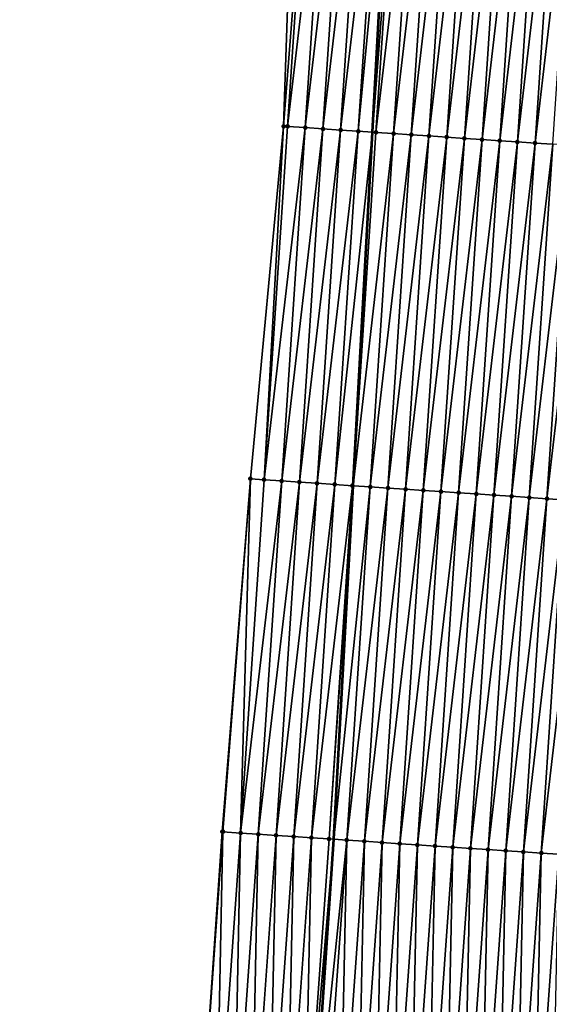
# Model space of a CAD drawing. Header units: feet. Extents: x 2017353 to 2024169, y 808050 to 818690.
# Tile 57 of 256: x 2023421 to 2023451, y 809936 to 809992. Entities that reach past the tile are written whole.
import ezdxf

# ---------------------------------------------------------------- set-up
doc = ezdxf.new("R2010")
doc.units = ezdxf.units.FT
doc.header["$MEASUREMENT"] = 0
for name, color, linetype, lineweight in [('EP_Travel Lane', 172, 'Continuous', 53), ('SB-Road Shots', 141, 'Continuous', 100), ('SB-Road X-Section', 40, 'Continuous', 13)]:
    doc.layers.add(name, color=color, linetype=linetype, lineweight=lineweight)
doc.layers.add('I-77-MM15-17_SB-Surface-BORDER', color=7, linetype='Continuous')
doc.layers.add('I-77-MM15-17_SB-Surface-TIN', color=7, linetype='Continuous')

msp = doc.modelspace()

# ---------------------------------------------------------------- linework, layer by layer
at = {"layer": 'EP_Travel Lane'}
msp.add_polyline3d([(2023425.802765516, 809766.4115113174, 272.8482150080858), (2023427.253143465, 809786.3561907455, 273.1758079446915), (2023428.703529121, 809806.30097617, 273.4975079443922), (2023430.153897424, 809826.2455229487, 273.8324459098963), (2023431.604228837, 809846.189562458, 274.195535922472), (2023433.054567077, 809866.133695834, 274.5534190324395), (2023434.50489301, 809886.077659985, 274.9206760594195), (2023435.955174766, 809906.0210166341, 275.3216385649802), (2023437.405439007, 809925.9641324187, 275.7359620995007), (2023438.730030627, 809945.7562862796, 276.1516086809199), (2023439.825001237, 809965.7237654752, 276.5497822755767), (2023440.919957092, 809985.6909755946, 276.9594347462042), (2023442.014882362, 810005.6576279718, 277.3929431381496), (2023443.109799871, 810025.6241388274, 277.8324893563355), (2023444.204698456, 810045.5903045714, 278.2867734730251), (2023445.299573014, 810065.5560321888, 278.7598027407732), (2023446.394447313, 810085.521755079, 279.2330123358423), (2023447.489317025, 810105.4873943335, 279.7098122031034), (2023448.584142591, 810125.4522285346, 280.2210059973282), (2023448.965447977, 810132.4055725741, 280.4070931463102)], dxfattribs=at)
at = {"layer": 'I-77-MM15-17_SB-Surface-BORDER', "color": 3, "linetype": 'Continuous', "lineweight": -3}
msp.add_polyline3d([(2023421.008551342, 809766.7630181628, 272.6877269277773), (2023422.314745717, 809786.7189344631, 272.9737736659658), (2023423.259780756, 809806.7012412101, 273.2526468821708), (2023424.488649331, 809826.6621359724, 273.5742174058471), (2023425.275215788, 809846.6550820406, 273.9018462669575), (2023426.325218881, 809866.6288330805, 274.2316794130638), (2023427.813380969, 809886.5694616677, 274.6311821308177), (2023429.246473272, 809906.5129081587, 275.0961551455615), (2023431.084482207, 809926.4277217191, 275.5164608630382), (2023432.44324551, 809946.1793574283, 275.903114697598), (2023434.025524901, 809966.1145429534, 276.2992649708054), (2023435.900279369, 809986.029462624, 276.7318033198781), (2023436.582615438, 810006.0243547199, 277.1288053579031), (2023437.20828905, 810026.0223337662, 277.5544762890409), (2023438.249836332, 810045.9926613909, 277.9823106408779), (2023438.944367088, 810065.985259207, 278.4425441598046), (2023439.75421961, 810085.9695470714, 278.9307003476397), (2023441.07825167, 810105.9196907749, 279.4197103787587), (2023442.140762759, 810125.8866035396, 279.9337155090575), (2023443.846836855, 810145.8491557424, 280.4905446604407), (2023458.055220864, 810164.9145627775, 281.5603011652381), (2023459.1012351, 810184.8822718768, 282.0965551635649), (2023460.839457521, 810204.8036040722, 282.6239386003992), (2023463.267628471, 810224.6766781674, 283.2122942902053)], dxfattribs=at)
at = {"layer": 'I-77-MM15-17_SB-Surface-TIN', "color": 128, "linetype": 'Continuous', "lineweight": -3}
for points in [[(2023435.900279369, 809986.029462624, 276.7318033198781), (2023437.451210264, 810005.965848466, 277.1654323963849), (2023436.582615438, 810006.0243547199, 277.1288053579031)], [(2023436.127078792, 809986.01420685, 276.740479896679), (2023437.451210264, 810005.965848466, 277.1654323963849), (2023435.900279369, 809986.029462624, 276.7318033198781)], [(2023436.127078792, 809986.01420685, 276.740479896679), (2023438.448944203, 810005.8985570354, 277.2111970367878), (2023437.451210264, 810005.965848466, 277.1654323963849)], [(2023436.127078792, 809986.01420685, 276.740479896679), (2023437.124822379, 809985.947060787, 276.7800278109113), (2023438.448944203, 810005.8985570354, 277.2111970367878)], [(2023437.124822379, 809985.947060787, 276.7800278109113), (2023439.446669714, 810005.8311386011, 277.2623934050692), (2023438.448944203, 810005.8985570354, 277.2111970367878)], [(2023437.124822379, 809985.947060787, 276.7800278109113), (2023438.122552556, 809985.8797126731, 276.8282170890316), (2023439.446669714, 810005.8311386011, 277.2623934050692)], [(2023438.122552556, 809985.8797126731, 276.8282170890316), (2023440.444391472, 810005.7636636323, 277.3160076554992), (2023439.446669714, 810005.8311386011, 277.2623934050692)], [(2023438.122552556, 809985.8797126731, 276.8282170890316), (2023439.120279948, 809985.8123225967, 276.8782010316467), (2023440.444391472, 810005.7636636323, 277.3160076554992)], [(2023439.120279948, 809985.8123225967, 276.8782010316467), (2023441.44211542, 810005.6962216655, 277.3682104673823), (2023440.444391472, 810005.7636636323, 277.3160076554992)], [(2023439.120279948, 809985.8123225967, 276.8782010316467), (2023440.11801092, 809985.7449864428, 276.9258787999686), (2023441.44211542, 810005.6962216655, 277.3682104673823)], [(2023440.11801092, 809985.7449864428, 276.9258787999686), (2023442.014882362, 810005.6576279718, 277.3929431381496), (2023441.44211542, 810005.6962216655, 277.3682104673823)], [(2023440.11801092, 809985.7449864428, 276.9258787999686), (2023440.919957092, 809985.6909755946, 276.9594347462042), (2023442.014882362, 810005.6576279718, 277.3929431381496)], [(2023442.439853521, 810005.628992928, 277.411293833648), (2023442.014882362, 810005.6576279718, 277.3929431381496), (2023440.919957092, 809985.6909755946, 276.9594347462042)], [(2023441.115751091, 809985.6777889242, 276.9676273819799), (2023442.439853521, 810005.628992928, 277.411293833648), (2023440.919957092, 809985.6909755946, 276.9594347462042)], [(2023441.115751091, 809985.6777889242, 276.9676273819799), (2023443.437608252, 810005.5620147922, 277.4436594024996), (2023442.439853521, 810005.628992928, 277.411293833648)], [(2023441.115751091, 809985.6777889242, 276.9676273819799), (2023442.113504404, 809985.6107894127, 277.0009075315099), (2023443.437608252, 810005.5620147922, 277.4436594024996)], [(2023442.113504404, 809985.6107894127, 277.0009075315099), (2023444.435369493, 810005.4951347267, 277.4718306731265), (2023443.437608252, 810005.5620147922, 277.4436594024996)], [(2023442.113504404, 809985.6107894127, 277.0009075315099), (2023443.111260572, 809985.5438329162, 277.0323480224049), (2023444.435369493, 810005.4951347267, 277.4718306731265)], [(2023443.111260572, 809985.5438329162, 277.0323480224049), (2023445.433131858, 810005.4282716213, 277.4992765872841), (2023444.435369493, 810005.4951347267, 277.4718306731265)], [(2023443.111260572, 809985.5438329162, 277.0323480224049), (2023444.109020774, 809985.4769372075, 277.0611887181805), (2023445.433131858, 810005.4282716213, 277.4992765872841)], [(2023444.109020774, 809985.4769372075, 277.0611887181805), (2023446.430899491, 810005.3614878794, 277.5233282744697), (2023445.433131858, 810005.4282716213, 277.4992765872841)], [(2023444.109020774, 809985.4769372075, 277.0611887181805), (2023445.106789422, 809985.4101687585, 277.0845867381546), (2023446.430899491, 810005.3614878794, 277.5233282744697)], [(2023445.106789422, 809985.4101687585, 277.0845867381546), (2023447.428668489, 810005.2947246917, 277.5465008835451), (2023446.430899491, 810005.3614878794, 277.5233282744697)], [(2023445.106789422, 809985.4101687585, 277.0845867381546), (2023446.10456019, 809985.3434322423, 277.1066190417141), (2023447.428668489, 810005.2947246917, 277.5465008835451)], [(2023446.10456019, 809985.3434322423, 277.1066190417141), (2023448.426437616, 810005.2279634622, 277.5695897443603), (2023447.428668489, 810005.2947246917, 277.5465008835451)], [(2023446.10456019, 809985.3434322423, 277.1066190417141), (2023447.102329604, 809985.2766753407, 277.1295231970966), (2023448.426437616, 810005.2279634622, 277.5695897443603)], [(2023447.102329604, 809985.2766753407, 277.1295231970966), (2023449.424208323, 810005.1612260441, 277.5916602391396), (2023448.426437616, 810005.2279634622, 277.5695897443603)], [(2023447.102329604, 809985.2766753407, 277.1295231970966), (2023448.100103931, 809985.2099924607, 277.1492615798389), (2023449.424208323, 810005.1612260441, 277.5916602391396)], [(2023448.100103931, 809985.2099924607, 277.1492615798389), (2023450.421981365, 810005.0945238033, 277.6122262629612), (2023449.424208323, 810005.1612260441, 277.5916602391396)], [(2023448.100103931, 809985.2099924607, 277.1492615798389), (2023449.097872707, 809985.1432259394, 277.1725771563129), (2023450.421981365, 810005.0945238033, 277.6122262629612)], [(2023449.097872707, 809985.1432259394, 277.1725771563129), (2023451.419755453, 810005.0278373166, 277.6321185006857), (2023450.421981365, 810005.0945238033, 277.6122262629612)], [(2023449.097872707, 809985.1432259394, 277.1725771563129), (2023450.095646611, 809985.0765366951, 277.1925877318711), (2023451.419755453, 810005.0278373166, 277.6321185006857)], [(2023450.095646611, 809985.0765366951, 277.1925877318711), (2023452.417525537, 810004.9610905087, 277.6545905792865), (2023451.419755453, 810005.0278373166, 277.6321185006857)], [(2023450.095646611, 809985.0765366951, 277.1925877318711), (2023451.093420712, 809985.0098504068, 277.2124718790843), (2023452.417525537, 810004.9610905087, 277.6545905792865)], [(2023434.802927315, 809966.0622637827, 276.3284441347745), (2023435.900279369, 809986.029462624, 276.7318033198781), (2023434.025524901, 809966.1145429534, 276.2992649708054)], [(2023434.802927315, 809966.0622637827, 276.3284441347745), (2023436.127078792, 809986.01420685, 276.740479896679), (2023435.900279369, 809986.029462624, 276.7318033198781)], [(2023434.802927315, 809966.0622637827, 276.3284441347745), (2023437.124822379, 809985.947060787, 276.7800278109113), (2023436.127078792, 809986.01420685, 276.740479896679)], [(2023434.802927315, 809966.0622637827, 276.3284441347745), (2023435.800671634, 809965.9951287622, 276.3675193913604), (2023437.124822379, 809985.947060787, 276.7800278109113)], [(2023435.800671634, 809965.9951287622, 276.3675193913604), (2023438.122552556, 809985.8797126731, 276.8282170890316), (2023437.124822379, 809985.947060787, 276.7800278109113)], [(2023435.800671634, 809965.9951287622, 276.3675193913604), (2023436.798406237, 809965.9278473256, 276.4128566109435), (2023438.122552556, 809985.8797126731, 276.8282170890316)], [(2023436.798406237, 809965.9278473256, 276.4128566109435), (2023439.120279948, 809985.8123225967, 276.8782010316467), (2023438.122552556, 809985.8797126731, 276.8282170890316)], [(2023436.798406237, 809965.9278473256, 276.4128566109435), (2023437.796138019, 809965.8605233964, 276.4600111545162), (2023439.120279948, 809985.8123225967, 276.8782010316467)], [(2023437.796138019, 809965.8605233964, 276.4600111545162), (2023440.11801092, 809985.7449864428, 276.9258787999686), (2023439.120279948, 809985.8123225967, 276.8782010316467)], [(2023437.796138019, 809965.8605233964, 276.4600111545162), (2023438.793872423, 809965.7932389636, 276.5054765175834), (2023440.11801092, 809985.7449864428, 276.9258787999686)], [(2023438.793872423, 809965.7932389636, 276.5054765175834), (2023440.919957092, 809985.6909755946, 276.9594347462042), (2023440.11801092, 809985.7449864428, 276.9258787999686)], [(2023438.793872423, 809965.7932389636, 276.5054765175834), (2023439.791610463, 809965.7260093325, 276.5485981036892), (2023440.919957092, 809985.6909755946, 276.9594347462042)], [(2023439.791610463, 809965.7260093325, 276.5485981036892), (2023439.825001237, 809965.7237654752, 276.5497822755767), (2023440.919957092, 809985.6909755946, 276.9594347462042)], [(2023441.115751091, 809985.6777889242, 276.9676273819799), (2023440.919957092, 809985.6909755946, 276.9594347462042), (2023439.825001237, 809965.7237654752, 276.5497822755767)], [(2023441.115751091, 809985.6777889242, 276.9676273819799), (2023439.825001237, 809965.7237654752, 276.5497822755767), (2023442.113504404, 809985.6107894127, 277.0009075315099)], [(2023440.78936051, 809965.6589606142, 276.5839823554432), (2023442.113504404, 809985.6107894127, 277.0009075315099), (2023439.825001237, 809965.7237654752, 276.5497822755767)], [(2023440.78936051, 809965.6589606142, 276.5839823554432), (2023443.111260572, 809985.5438329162, 277.0323480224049), (2023442.113504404, 809985.6107894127, 277.0009075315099)], [(2023440.78936051, 809965.6589606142, 276.5839823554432), (2023441.787121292, 809965.5920736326, 276.6124494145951), (2023443.111260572, 809985.5438329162, 277.0323480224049)], [(2023441.787121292, 809965.5920736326, 276.6124494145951), (2023444.109020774, 809985.4769372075, 277.0611887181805), (2023443.111260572, 809985.5438329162, 277.0323480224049)], [(2023441.787121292, 809965.5920736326, 276.6124494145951), (2023442.78488609, 809965.5252471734, 276.6383280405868), (2023444.109020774, 809985.4769372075, 277.0611887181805)], [(2023442.78488609, 809965.5252471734, 276.6383280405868), (2023445.106789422, 809985.4101687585, 277.0845867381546), (2023444.109020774, 809985.4769372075, 277.0611887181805)], [(2023442.78488609, 809965.5252471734, 276.6383280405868), (2023443.782656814, 809965.4585100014, 276.6603880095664), (2023445.106789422, 809985.4101687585, 277.0845867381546)], [(2023443.782656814, 809965.4585100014, 276.6603880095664), (2023446.10456019, 809985.3434322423, 277.1066190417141), (2023445.106789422, 809985.4101687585, 277.0845867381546)], [(2023443.782656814, 809965.4585100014, 276.6603880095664), (2023444.780428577, 809965.3917884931, 276.6817780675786), (2023446.10456019, 809985.3434322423, 277.1066190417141)], [(2023444.780428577, 809965.3917884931, 276.6817780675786), (2023447.102329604, 809985.2766753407, 277.1295231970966), (2023446.10456019, 809985.3434322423, 277.1066190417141)], [(2023444.780428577, 809965.3917884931, 276.6817780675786), (2023445.7782014, 809965.3250829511, 276.7024852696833), (2023447.102329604, 809985.2766753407, 277.1295231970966)], [(2023445.7782014, 809965.3250829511, 276.7024852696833), (2023448.100103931, 809985.2099924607, 277.1492615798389), (2023447.102329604, 809985.2766753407, 277.1295231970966)], [(2023445.7782014, 809965.3250829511, 276.7024852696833), (2023446.775976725, 809965.2584151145, 276.7215798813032), (2023448.100103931, 809985.2099924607, 277.1492615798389)], [(2023446.775976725, 809965.2584151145, 276.7215798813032), (2023449.097872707, 809985.1432259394, 277.1725771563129), (2023448.100103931, 809985.2099924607, 277.1492615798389)], [(2023446.775976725, 809965.2584151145, 276.7215798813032), (2023447.773745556, 809965.1916494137, 276.7448599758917), (2023449.097872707, 809985.1432259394, 277.1725771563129)], [(2023447.773745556, 809965.1916494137, 276.7448599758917), (2023450.095646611, 809985.0765366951, 277.1925877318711), (2023449.097872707, 809985.1432259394, 277.1725771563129)], [(2023447.773745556, 809965.1916494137, 276.7448599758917), (2023448.77151924, 809965.1249568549, 276.7650119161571), (2023450.095646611, 809985.0765366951, 277.1925877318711)], [(2023448.77151924, 809965.1249568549, 276.7650119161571), (2023451.093420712, 809985.0098504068, 277.2124718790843), (2023450.095646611, 809985.0765366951, 277.1925877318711)], [(2023448.77151924, 809965.1249568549, 276.7650119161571), (2023449.769293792, 809965.0582773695, 276.7846047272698), (2023451.093420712, 809985.0098504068, 277.2124718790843)], [(2023449.769293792, 809965.0582773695, 276.7846047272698), (2023452.091193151, 809984.9431390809, 277.2334268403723), (2023451.093420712, 809985.0098504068, 277.2124718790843)], [(2023449.769293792, 809965.0582773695, 276.7846047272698), (2023450.767067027, 809964.9915780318, 276.8050465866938), (2023452.091193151, 809984.9431390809, 277.2334268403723)], [(2023450.767067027, 809964.9915780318, 276.8050465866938), (2023453.088956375, 809984.8762888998, 277.2603203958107), (2023452.091193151, 809984.9431390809, 277.2334268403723)], [(2023450.767067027, 809964.9915780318, 276.8050465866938), (2023451.764838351, 809964.9248499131, 276.8267193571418), (2023453.088956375, 809984.8762888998, 277.2603203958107)], [(2023432.48098944, 809946.1768217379, 275.9044235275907), (2023434.025524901, 809966.1145429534, 276.2992649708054), (2023432.44324551, 809946.1793574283, 275.903114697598)], [(2023432.48098944, 809946.1768217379, 275.9044235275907), (2023433.478745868, 809946.1098691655, 275.9356961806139), (2023434.025524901, 809966.1145429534, 276.2992649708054)], [(2023433.478745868, 809946.1098691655, 275.9356961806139), (2023434.802927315, 809966.0622637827, 276.3284441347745), (2023434.025524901, 809966.1145429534, 276.2992649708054)], [(2023433.478745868, 809946.1098691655, 275.9356961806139), (2023435.800671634, 809965.9951287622, 276.3675193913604), (2023434.802927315, 809966.0622637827, 276.3284441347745)], [(2023433.478745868, 809946.1098691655, 275.9356961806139), (2023434.476500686, 809946.042892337, 275.9680062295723), (2023435.800671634, 809965.9951287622, 276.3675193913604)], [(2023434.476500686, 809946.042892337, 275.9680062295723), (2023436.798406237, 809965.9278473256, 276.4128566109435), (2023435.800671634, 809965.9951287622, 276.3675193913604)], [(2023434.476500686, 809946.042892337, 275.9680062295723), (2023435.474241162, 809945.9756993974, 276.0095589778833), (2023436.798406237, 809965.9278473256, 276.4128566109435)], [(2023435.474241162, 809945.9756993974, 276.0095589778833), (2023437.796138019, 809965.8605233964, 276.4600111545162), (2023436.798406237, 809965.9278473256, 276.4128566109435)], [(2023435.474241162, 809945.9756993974, 276.0095589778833), (2023436.471983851, 809945.9085398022, 276.0496856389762), (2023437.796138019, 809965.8605233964, 276.4600111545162)], [(2023436.471983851, 809945.9085398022, 276.0496856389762), (2023438.793872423, 809965.7932389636, 276.5054765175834), (2023437.796138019, 809965.8605233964, 276.4600111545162)], [(2023436.471983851, 809945.9085398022, 276.0496856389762), (2023437.469719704, 809945.8412772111, 276.0942172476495), (2023438.793872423, 809965.7932389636, 276.5054765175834)], [(2023437.469719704, 809945.8412772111, 276.0942172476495), (2023439.791610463, 809965.7260093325, 276.5485981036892), (2023438.793872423, 809965.7932389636, 276.5054765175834)], [(2023437.469719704, 809945.8412772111, 276.0942172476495), (2023438.467447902, 809945.7738992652, 276.1436823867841), (2023439.791610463, 809965.7260093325, 276.5485981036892)], [(2023438.467447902, 809945.7738992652, 276.1436823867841), (2023439.825001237, 809965.7237654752, 276.5497822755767), (2023439.791610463, 809965.7260093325, 276.5485981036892)], [(2023438.467447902, 809945.7738992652, 276.1436823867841), (2023438.730030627, 809945.7562862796, 276.1516086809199), (2023439.825001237, 809965.7237654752, 276.5497822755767)], [(2023440.78936051, 809965.6589606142, 276.5839823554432), (2023439.825001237, 809965.7237654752, 276.5497822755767), (2023438.730030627, 809945.7562862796, 276.1516086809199)], [(2023439.465206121, 809945.7069736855, 276.173800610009), (2023440.78936051, 809965.6589606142, 276.5839823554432), (2023438.730030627, 809945.7562862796, 276.1516086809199)], [(2023439.465206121, 809945.7069736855, 276.173800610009), (2023441.787121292, 809965.5920736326, 276.6124494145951), (2023440.78936051, 809965.6589606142, 276.5839823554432)], [(2023439.465206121, 809945.7069736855, 276.173800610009), (2023440.462979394, 809945.6402749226, 276.194218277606), (2023441.787121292, 809965.5920736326, 276.6124494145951)], [(2023440.462979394, 809945.6402749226, 276.194218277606), (2023442.78488609, 809965.5252471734, 276.6383280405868), (2023441.787121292, 809965.5920736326, 276.6124494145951)], [(2023440.462979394, 809945.6402749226, 276.194218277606), (2023441.460741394, 809945.5734063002, 276.2219005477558), (2023442.78488609, 809965.5252471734, 276.6383280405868)], [(2023441.460741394, 809945.5734063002, 276.2219005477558), (2023443.782656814, 809965.4585100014, 276.6603880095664), (2023442.78488609, 809965.5252471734, 276.6383280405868)], [(2023441.460741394, 809945.5734063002, 276.2219005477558), (2023442.458516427, 809945.5067340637, 276.2411837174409), (2023443.782656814, 809965.4585100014, 276.6603880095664)], [(2023442.458516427, 809945.5067340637, 276.2411837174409), (2023444.780428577, 809965.3917884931, 276.6817780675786), (2023443.782656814, 809965.4585100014, 276.6603880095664)], [(2023442.458516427, 809945.5067340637, 276.2411837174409), (2023443.456290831, 809945.440052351, 276.2608721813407), (2023444.780428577, 809965.3917884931, 276.6817780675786)], [(2023443.456290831, 809945.440052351, 276.2608721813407), (2023445.7782014, 809965.3250829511, 276.7024852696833), (2023444.780428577, 809965.3917884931, 276.6817780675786)], [(2023443.456290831, 809945.440052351, 276.2608721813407), (2023444.45406609, 809945.3733835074, 276.28001025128), (2023445.7782014, 809965.3250829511, 276.7024852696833)], [(2023444.45406609, 809945.3733835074, 276.28001025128), (2023446.775976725, 809965.2584151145, 276.7215798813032), (2023445.7782014, 809965.3250829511, 276.7024852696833)], [(2023444.45406609, 809945.3733835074, 276.28001025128), (2023445.451842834, 809945.306737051, 276.2981908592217), (2023446.775976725, 809965.2584151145, 276.7215798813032)], [(2023445.451842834, 809945.306737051, 276.2981908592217), (2023447.773745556, 809965.1916494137, 276.7448599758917), (2023446.775976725, 809965.2584151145, 276.7215798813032)], [(2023445.451842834, 809945.306737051, 276.2981908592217), (2023446.449612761, 809945.2399878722, 276.3207647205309), (2023447.773745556, 809965.1916494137, 276.7448599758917)], [(2023446.449612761, 809945.2399878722, 276.3207647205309), (2023448.77151924, 809965.1249568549, 276.7650119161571), (2023447.773745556, 809965.1916494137, 276.7448599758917)], [(2023446.449612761, 809945.2399878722, 276.3207647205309), (2023447.447387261, 809945.173307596, 276.3403917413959), (2023448.77151924, 809965.1249568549, 276.7650119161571)], [(2023447.447387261, 809945.173307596, 276.3403917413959), (2023449.769293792, 809965.0582773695, 276.7846047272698), (2023448.77151924, 809965.1249568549, 276.7650119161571)], [(2023447.447387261, 809945.173307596, 276.3403917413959), (2023448.445163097, 809945.1066474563, 276.3591575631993), (2023449.769293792, 809965.0582773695, 276.7846047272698)], [(2023448.445163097, 809945.1066474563, 276.3591575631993), (2023450.767067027, 809964.9915780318, 276.8050465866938), (2023449.769293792, 809965.0582773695, 276.7846047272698)], [(2023448.445163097, 809945.1066474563, 276.3591575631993), (2023449.442933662, 809945.0399078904, 276.3813203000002), (2023450.767067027, 809964.9915780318, 276.8050465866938)], [(2023449.442933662, 809945.0399078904, 276.3813203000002), (2023451.764838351, 809964.9248499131, 276.8267193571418), (2023450.767067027, 809964.9915780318, 276.8050465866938)], [(2023449.442933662, 809945.0399078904, 276.3813203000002), (2023450.44070522, 809944.9731833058, 276.4028423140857), (2023451.764838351, 809964.9248499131, 276.8267193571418)], [(2023450.44070522, 809944.9731833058, 276.4028423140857), (2023452.762616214, 809964.8582203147, 276.8441785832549), (2023451.764838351, 809964.9248499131, 276.8267193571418)], [(2023450.44070522, 809944.9731833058, 276.4028423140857), (2023451.438484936, 809944.9065816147, 276.4191083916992), (2023452.762616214, 809964.8582203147, 276.8441785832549)], [(2023431.084482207, 809926.4277217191, 275.5164608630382), (2023432.48098944, 809946.1768217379, 275.9044235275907), (2023432.44324551, 809946.1793574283, 275.903114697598)], [(2023432.081815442, 809926.3547379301, 275.5421407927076), (2023432.48098944, 809946.1768217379, 275.9044235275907), (2023431.084482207, 809926.4277217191, 275.5164608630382)], [(2023432.081815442, 809926.3547379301, 275.5421407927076), (2023433.478745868, 809946.1098691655, 275.9356961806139), (2023432.48098944, 809946.1768217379, 275.9044235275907)], [(2023432.081815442, 809926.3547379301, 275.5421407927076), (2023433.079154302, 809926.281831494, 275.5635298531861), (2023433.478745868, 809946.1098691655, 275.9356961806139)], [(2023433.079154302, 809926.281831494, 275.5635298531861), (2023434.476500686, 809946.042892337, 275.9680062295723), (2023433.478745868, 809946.1098691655, 275.9356961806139)], [(2023433.079154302, 809926.281831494, 275.5635298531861), (2023434.07647546, 809926.2086816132, 275.5984230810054), (2023434.476500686, 809946.042892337, 275.9680062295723)], [(2023434.07647546, 809926.2086816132, 275.5984230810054), (2023435.474241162, 809945.9756993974, 276.0095589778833), (2023434.476500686, 809946.042892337, 275.9680062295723)], [(2023434.07647546, 809926.2086816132, 275.5984230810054), (2023435.073789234, 809926.1354301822, 275.6389494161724), (2023435.474241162, 809945.9756993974, 276.0095589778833)], [(2023435.073789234, 809926.1354301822, 275.6389494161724), (2023436.471983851, 809945.9085398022, 276.0496856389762), (2023435.474241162, 809945.9756993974, 276.0095589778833)], [(2023435.073789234, 809926.1354301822, 275.6389494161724), (2023436.071109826, 809926.0622725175, 275.6742744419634), (2023436.471983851, 809945.9085398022, 276.0496856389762)], [(2023436.071109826, 809926.0622725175, 275.6742744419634), (2023437.469719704, 809945.8412772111, 276.0942172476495), (2023436.471983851, 809945.9085398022, 276.0496856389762)], [(2023436.071109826, 809926.0622725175, 275.6742744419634), (2023437.068418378, 809925.9889492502, 275.7187856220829), (2023437.469719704, 809945.8412772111, 276.0942172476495)], [(2023437.068418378, 809925.9889492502, 275.7187856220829), (2023438.467447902, 809945.7738992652, 276.1436823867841), (2023437.469719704, 809945.8412772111, 276.0942172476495)], [(2023437.068418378, 809925.9889492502, 275.7187856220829), (2023438.730030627, 809945.7562862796, 276.1516086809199), (2023438.467447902, 809945.7738992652, 276.1436823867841)], [(2023437.068418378, 809925.9889492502, 275.7187856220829), (2023437.405439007, 809925.9641324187, 275.7359620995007), (2023438.730030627, 809945.7562862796, 276.1516086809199)], [(2023437.430919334, 809925.962256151, 275.7372607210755), (2023438.730030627, 809945.7562862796, 276.1516086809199), (2023437.405439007, 809925.9641324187, 275.7359620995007)], [(2023437.430919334, 809925.962256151, 275.7372607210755), (2023439.465206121, 809945.7069736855, 276.173800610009), (2023438.730030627, 809945.7562862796, 276.1516086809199)], [(2023437.430919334, 809925.962256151, 275.7372607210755), (2023438.065746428, 809925.9158941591, 275.7484207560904), (2023439.465206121, 809945.7069736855, 276.173800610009)], [(2023438.065746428, 809925.9158941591, 275.7484207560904), (2023439.063087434, 809925.8430172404, 275.7681724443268), (2023439.465206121, 809945.7069736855, 276.173800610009)], [(2023439.063087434, 809925.8430172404, 275.7681724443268), (2023440.462979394, 809945.6402749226, 276.194218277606), (2023439.465206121, 809945.7069736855, 276.173800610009)], [(2023439.063087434, 809925.8430172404, 275.7681724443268), (2023440.060421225, 809925.7700410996, 275.7934281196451), (2023440.462979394, 809945.6402749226, 276.194218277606)], [(2023440.060421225, 809925.7700410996, 275.7934281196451), (2023441.460741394, 809945.5734063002, 276.2219005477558), (2023440.462979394, 809945.6402749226, 276.194218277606)], [(2023440.060421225, 809925.7700410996, 275.7934281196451), (2023441.05776222, 809925.6971640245, 275.8131884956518), (2023441.460741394, 809945.5734063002, 276.2219005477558)], [(2023441.05776222, 809925.6971640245, 275.8131884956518), (2023442.458516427, 809945.5067340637, 276.2411837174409), (2023441.460741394, 809945.5734063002, 276.2219005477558)], [(2023441.05776222, 809925.6971640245, 275.8131884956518), (2023442.055103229, 809925.6242871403, 275.8329382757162), (2023442.458516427, 809945.5067340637, 276.2411837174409)], [(2023442.055103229, 809925.6242871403, 275.8329382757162), (2023443.456290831, 809945.440052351, 276.2608721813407), (2023442.458516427, 809945.5067340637, 276.2411837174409)], [(2023442.055103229, 809925.6242871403, 275.8329382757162), (2023443.052447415, 809925.5514539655, 275.8502634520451), (2023443.456290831, 809945.440052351, 276.2608721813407)], [(2023443.052447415, 809925.5514539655, 275.8502634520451), (2023444.45406609, 809945.3733835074, 276.28001025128), (2023443.456290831, 809945.440052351, 276.2608721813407)], [(2023443.052447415, 809925.5514539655, 275.8502634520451), (2023444.049791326, 809925.4786169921, 275.8677993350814), (2023444.45406609, 809945.3733835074, 276.28001025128)], [(2023444.049791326, 809925.4786169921, 275.8677993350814), (2023445.451842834, 809945.306737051, 276.2981908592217), (2023444.45406609, 809945.3733835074, 276.28001025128)], [(2023444.049791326, 809925.4786169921, 275.8677993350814), (2023445.047132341, 809925.4057402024, 275.8875438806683), (2023445.451842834, 809945.306737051, 276.2981908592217)], [(2023445.047132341, 809925.4057402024, 275.8875438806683), (2023446.449612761, 809945.2399878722, 276.3207647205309), (2023445.451842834, 809945.306737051, 276.2981908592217)], [(2023445.047132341, 809925.4057402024, 275.8875438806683), (2023446.044478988, 809925.3329408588, 275.9029923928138), (2023446.449612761, 809945.2399878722, 276.3207647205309)], [(2023446.044478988, 809925.3329408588, 275.9029923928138), (2023447.447387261, 809945.173307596, 276.3403917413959), (2023446.449612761, 809945.2399878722, 276.3207647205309)], [(2023446.044478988, 809925.3329408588, 275.9029923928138), (2023447.041825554, 809925.260140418, 275.918501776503), (2023447.447387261, 809945.173307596, 276.3403917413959)], [(2023447.041825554, 809925.260140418, 275.918501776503), (2023448.445163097, 809945.1066474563, 276.3591575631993), (2023447.447387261, 809945.173307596, 276.3403917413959)], [(2023447.041825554, 809925.260140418, 275.918501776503), (2023448.03917047, 809925.1873172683, 275.9352708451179), (2023448.445163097, 809945.1066474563, 276.3591575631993)], [(2023448.03917047, 809925.1873172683, 275.9352708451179), (2023449.442933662, 809945.0399078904, 276.3813203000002), (2023448.445163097, 809945.1066474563, 276.3591575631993)], [(2023448.03917047, 809925.1873172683, 275.9352708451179), (2023449.036514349, 809925.1144798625, 275.9528307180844), (2023449.442933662, 809945.0399078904, 276.3813203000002)], [(2023449.036514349, 809925.1144798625, 275.9528307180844), (2023450.44070522, 809944.9731833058, 276.4028423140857), (2023449.442933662, 809945.0399078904, 276.3813203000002)], [(2023449.036514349, 809925.1144798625, 275.9528307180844), (2023450.033857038, 809925.0416260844, 275.9712987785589), (2023450.44070522, 809944.9731833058, 276.4028423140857)], [(2023450.033857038, 809925.0416260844, 275.9712987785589), (2023451.438484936, 809944.9065816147, 276.4191083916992), (2023450.44070522, 809944.9731833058, 276.4028423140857)], [(2023450.033857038, 809925.0416260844, 275.9712987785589), (2023451.031194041, 809924.9686941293, 275.9941034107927), (2023451.438484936, 809944.9065816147, 276.4191083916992)]]:
    msp.add_3dface(points, dxfattribs=at)
at = {"layer": 'SB-Road Shots', "lineweight": 100}
for p in [(2023435.900279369, 809986.029462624, 276.7318033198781), (2023436.127078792, 809986.01420685, 276.740479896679), (2023437.124822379, 809985.947060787, 276.7800278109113), (2023438.122552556, 809985.8797126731, 276.8282170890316), (2023439.120279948, 809985.8123225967, 276.8782010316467), (2023440.11801092, 809985.7449864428, 276.9258787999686), (2023441.115751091, 809985.6777889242, 276.9676273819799), (2023442.113504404, 809985.6107894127, 277.0009075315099), (2023443.111260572, 809985.5438329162, 277.0323480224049), (2023444.109020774, 809985.4769372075, 277.0611887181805), (2023445.106789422, 809985.4101687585, 277.0845867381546), (2023446.10456019, 809985.3434322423, 277.1066190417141), (2023447.102329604, 809985.2766753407, 277.1295231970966), (2023448.100103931, 809985.2099924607, 277.1492615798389), (2023449.097872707, 809985.1432259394, 277.1725771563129), (2023450.095646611, 809985.0765366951, 277.1925877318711), (2023434.025524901, 809966.1145429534, 276.2992649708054), (2023434.802927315, 809966.0622637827, 276.3284441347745), (2023435.800671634, 809965.9951287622, 276.3675193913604), (2023436.798406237, 809965.9278473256, 276.4128566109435), (2023437.796138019, 809965.8605233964, 276.4600111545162), (2023438.793872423, 809965.7932389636, 276.5054765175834), (2023439.791610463, 809965.7260093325, 276.5485981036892), (2023440.78936051, 809965.6589606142, 276.5839823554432), (2023441.787121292, 809965.5920736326, 276.6124494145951), (2023442.78488609, 809965.5252471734, 276.6383280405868), (2023443.782656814, 809965.4585100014, 276.6603880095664), (2023444.780428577, 809965.3917884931, 276.6817780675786), (2023445.7782014, 809965.3250829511, 276.7024852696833), (2023446.775976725, 809965.2584151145, 276.7215798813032), (2023447.773745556, 809965.1916494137, 276.7448599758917), (2023448.77151924, 809965.1249568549, 276.7650119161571), (2023449.769293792, 809965.0582773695, 276.7846047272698), (2023450.767067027, 809964.9915780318, 276.8050465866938), (2023432.44324551, 809946.1793574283, 275.903114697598), (2023432.48098944, 809946.1768217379, 275.9044235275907), (2023433.478745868, 809946.1098691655, 275.9356961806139), (2023434.476500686, 809946.042892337, 275.9680062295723), (2023435.474241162, 809945.9756993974, 276.0095589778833), (2023436.471983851, 809945.9085398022, 276.0496856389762), (2023437.469719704, 809945.8412772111, 276.0942172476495), (2023438.467447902, 809945.7738992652, 276.1436823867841), (2023439.465206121, 809945.7069736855, 276.173800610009), (2023440.462979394, 809945.6402749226, 276.194218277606), (2023441.460741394, 809945.5734063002, 276.2219005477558), (2023442.458516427, 809945.5067340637, 276.2411837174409), (2023443.456290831, 809945.440052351, 276.2608721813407), (2023444.45406609, 809945.3733835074, 276.28001025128), (2023445.451842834, 809945.306737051, 276.2981908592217), (2023446.449612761, 809945.2399878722, 276.3207647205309), (2023447.447387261, 809945.173307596, 276.3403917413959), (2023448.445163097, 809945.1066474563, 276.3591575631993), (2023449.442933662, 809945.0399078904, 276.3813203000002), (2023450.44070522, 809944.9731833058, 276.4028423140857)]:
    msp.add_point(p, dxfattribs=at)
at = {"layer": 'SB-Road X-Section', "extrusion": (0.0662031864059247, 0.9975311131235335, 0.02342683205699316), "elevation": 941950.6526204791, "flags": 128}
msp.add_lwpolyline([(-1965404.221032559, -21795.48712968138), (-1965403.221032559, -21795.45221421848), (-1965402.22103256, -21795.41667708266), (-1965401.22103256, -21795.38790560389), (-1965400.221032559, -21795.35532746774), (-1965399.22103256, -21795.32039339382), (-1965398.22103256, -21795.31718765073), (-1965397.221032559, -21795.31651537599), (-1965396.22103256, -21795.31264316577), (-1965395.22103256, -21795.30761281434), (-1965394.221032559, -21795.29755054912), (-1965393.22103256, -21795.29331652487), (-1965392.22103256, -21795.29394851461), (-1965391.221032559, -21795.29089514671), (-1965390.22103256, -21795.28186741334), (-1965389.22103256, -21795.27515901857), (-1965388.316958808, -21795.27235797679), (-1965388.221032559, -21795.27240686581), (-1965387.560768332, -21795.27619113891), (-1965387.22103256, -21795.28246264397), (-1965386.944577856, -21795.28955095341), (-1965386.22103256, -21795.31071579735), (-1965385.22103256, -21795.33879288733), (-1965384.22103256, -21795.36675095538), (-1965383.22103256, -21795.39292818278), (-1965382.22103256, -21795.41542115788), (-1965381.22103256, -21795.43464393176), (-1965380.22103256, -21795.45943299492), (-1965379.221032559, -21795.48655522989), (-1965378.22103256, -21795.51008964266), (-1965377.22103256, -21795.53477933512), (-1965376.22103256, -21795.5596143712), (-1965375.22103256, -21795.58931801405), (-1965374.22103256, -21795.61685002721), (-1965373.22103256, -21795.64114866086), (-1965372.221032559, -21795.66804959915), (-1965371.22103256, -21795.68901031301), (-1965370.22103256, -21795.70889991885), (-1965369.22103256, -21795.72891598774), (-1965368.22103256, -21795.75223796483), (-1965367.22103256, -21795.77198176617), (-1965366.22103256, -21795.79489220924), (-1965365.22103256, -21795.81693056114), (-1965364.22103256, -21795.84033500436), (-1965363.221032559, -21795.86918361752), (-1965362.221032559, -21795.9006327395), (-1965361.22103256, -21795.93392202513), (-1965360.221032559, -21795.97568206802), (-1965359.22103256, -21796.0233729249), (-1965358.22103256, -21796.07337058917), (-1965357.221032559, -21796.12157309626), (-1965356.22103256, -21796.16113186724), (-1965355.993720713, -21796.16981082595)], dxfattribs=at)
at = {"layer": 'SB-Road X-Section', "extrusion": (0.06620319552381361, 0.9975311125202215, 0.02342683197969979), "elevation": 941930.6705815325, "flags": 128}
msp.add_lwpolyline([(-1965405.212420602, -21795.529909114), (-1965404.212420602, -21795.49268034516), (-1965403.212420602, -21795.45797917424), (-1965402.212420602, -21795.42257089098), (-1965401.212420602, -21795.39190823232), (-1965400.212420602, -21795.35298057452), (-1965399.212420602, -21795.33644116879), (-1965398.212420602, -21795.33375655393), (-1965397.212420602, -21795.32825997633), (-1965396.212420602, -21795.32122068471), (-1965395.212420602, -21795.31732984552), (-1965394.212420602, -21795.30176098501), (-1965393.212420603, -21795.29221764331), (-1965392.212420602, -21795.29110348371), (-1965391.212420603, -21795.28674059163), (-1965390.212420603, -21795.27556973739), (-1965389.212420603, -21795.26911379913), (-1965388.67240548, -21795.26770713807), (-1965388.212420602, -21795.26908868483), (-1965387.339929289, -21795.27554891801), (-1965387.212420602, -21795.27728904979), (-1965386.212420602, -21795.29825836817), (-1965385.212420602, -21795.32159179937), (-1965384.212420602, -21795.34753028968), (-1965383.212420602, -21795.37293729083), (-1965382.212420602, -21795.39526779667), (-1965381.212420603, -21795.41650074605), (-1965380.212420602, -21795.43889617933), (-1965379.212420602, -21795.46300493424), (-1965378.212420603, -21795.48689253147), (-1965377.212420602, -21795.51012411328), (-1965376.212420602, -21795.53464572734), (-1965375.781072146, -21795.54641263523), (-1965375.212420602, -21795.56378788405), (-1965374.212420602, -21795.58908747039), (-1965373.212420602, -21795.60655148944), (-1965372.212420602, -21795.62823020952), (-1965371.212420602, -21795.64867768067), (-1965370.212420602, -21795.66827587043), (-1965369.212420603, -21795.68843334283), (-1965368.212420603, -21795.71171982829), (-1965367.212420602, -21795.73081968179), (-1965366.212420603, -21795.75153256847), (-1965365.212420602, -21795.7729284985), (-1965364.212420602, -21795.79499452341), (-1965363.212420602, -21795.82088025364), (-1965362.212420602, -21795.8493551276), (-1965361.212420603, -21795.88474909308), (-1965360.212420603, -21795.92788251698), (-1965359.212420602, -21795.97336036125), (-1965358.212420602, -21796.02052784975), (-1965357.212420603, -21796.06587751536), (-1965356.212420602, -21796.10496349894), (-1965355.433262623, -21796.1341506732)], dxfattribs=at)
at = {"layer": 'SB-Road X-Section', "extrusion": (0.06620318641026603, 0.9975311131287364, 0.02342683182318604), "elevation": 941910.652633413, "flags": 128}
msp.add_lwpolyline([(-1965404.221028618, -21795.50145622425), (-1965403.221028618, -21795.46596176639), (-1965402.221028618, -21795.42766163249), (-1965401.221028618, -21795.40241600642), (-1965400.221028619, -21795.36949217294), (-1965399.221028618, -21795.33710369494), (-1965398.221028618, -21795.32920843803), (-1965397.221028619, -21795.32232753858), (-1965396.221028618, -21795.31167635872), (-1965395.221028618, -21795.30022196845), (-1965394.221028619, -21795.28839555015), (-1965393.221028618, -21795.274653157), (-1965392.221028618, -21795.26884370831), (-1965391.221028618, -21795.26251168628), (-1965390.221028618, -21795.25022095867), (-1965389.221028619, -21795.24333419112), (-1965388.221028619, -21795.23889193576), (-1965387.917675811, -21795.23828672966), (-1965387.455771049, -21795.24092413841), (-1965387.221028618, -21795.24428763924), (-1965386.221028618, -21795.26804119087), (-1965385.221028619, -21795.29144884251), (-1965384.221028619, -21795.3190559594), (-1965383.221028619, -21795.3447858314), (-1965382.221028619, -21795.36658537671), (-1965381.221028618, -21795.38645296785), (-1965380.221028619, -21795.40637093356), (-1965379.221028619, -21795.42627867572), (-1965378.221028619, -21795.45010233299), (-1965377.221028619, -21795.47269332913), (-1965376.221028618, -21795.49449150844), (-1965375.228056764, -21795.52144785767), (-1965375.221028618, -21795.52169389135), (-1965374.221028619, -21795.54504096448), (-1965373.221028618, -21795.56131150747), (-1965372.221028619, -21795.58283942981), (-1965371.221028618, -21795.60500825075), (-1965370.221028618, -21795.62377922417), (-1965369.221028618, -21795.64341163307), (-1965368.221028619, -21795.66599169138), (-1965367.221028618, -21795.68417729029), (-1965366.221028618, -21795.70332061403), (-1965365.221028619, -21795.72301448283), (-1965364.221028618, -21795.74230294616), (-1965363.221028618, -21795.76999281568), (-1965362.221028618, -21795.79041608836), (-1965361.221028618, -21795.82054257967), (-1965360.221028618, -21795.87002129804), (-1965359.221028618, -21795.91456513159), (-1965358.221028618, -21795.9547028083), (-1965357.221028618, -21795.99626696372), (-1965356.221028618, -21796.02858588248), (-1965355.221028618, -21796.0598671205), (-1965355.183199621, -21796.0611763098)], dxfattribs=at)

doc.saveas('drawing.dxf')
